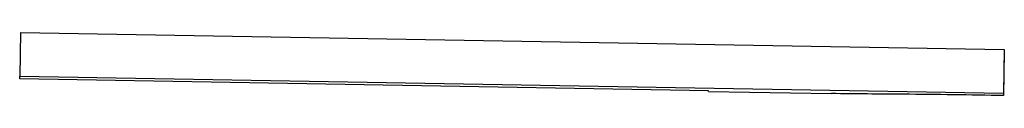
# Model space of a CAD drawing. Header units: millimetres. Extents: x 60394 to 199354, y 20895 to 166073.
# Tile 3 of 256: x 65419.418 to 65423.921, y 24431.737 to 24432.026. Entities that reach past the tile are written whole.
import ezdxf

# ---------------------------------------------------------------- set-up
doc = ezdxf.new("R2010")
doc.units = ezdxf.units.MM

msp = doc.modelspace()

# ---------------------------------------------------------------- linework, layer by layer
at = {"color": 0, "linetype": 'Continuous'}
for p, q in [((65419.4215, 24432.026), (65419.418, 24431.8261)), ((65419.4215, 24432.026), (65423.9208, 24431.9475)), ((65423.9208, 24431.9475), (65423.9173, 24431.7476)), ((65423.9208, 24431.9372), (65423.9173, 24431.7373)), ((65419.418, 24431.8145), (65419.418, 24431.8261)), ((65419.418, 24431.8261), (65423.9173, 24431.7476)), ((65422.5675, 24431.7595), (65419.418, 24431.8145)), ((65422.5675, 24431.7563), (65422.5675, 24431.7595)), ((65422.5675, 24431.7563), (65423.1305, 24431.7465)), ((65423.9173, 24431.7476), (65423.9173, 24431.7373))]:
    msp.add_line(p, q, dxfattribs=at)
msp.add_open_spline([(65423.9173, 24431.7373), (65423.7646, 24431.74), (65423.5023, 24431.7433), (65423.24, 24431.7446), (65423.1303, 24431.7465)], degree=3, knots=[0, 0, 0, 0, 0.581949, 1, 1, 1, 1], dxfattribs=at)

doc.saveas('drawing.dxf')
